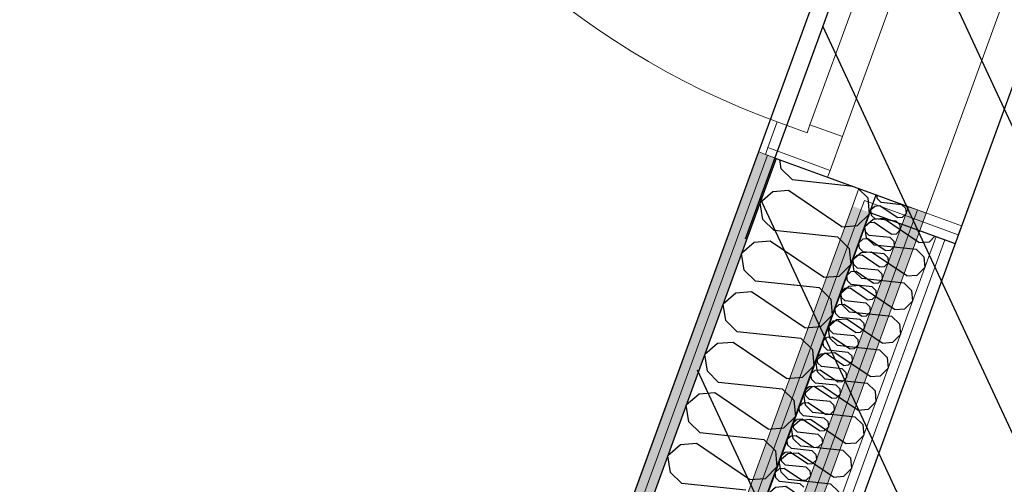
# Model space of a CAD drawing. Header units: millimetres. Extents: x 112481703 to 112588235, y 1264638581 to 1264713486.
# Tile 186 of 256: x 112563962 to 112565331, y 1264678584 to 1264679230. Entities that reach past the tile are written whole.
import ezdxf

# ---------------------------------------------------------------- set-up
doc = ezdxf.new("R2010")
doc.units = ezdxf.units.MM
doc.header["$LTSCALE"] = 0.5
doc.header["$MEASUREMENT"] = 0
doc.linetypes.add('Lang stiplet', pattern=[2116.666603, 1269.999981, -846.666622])
doc.linetypes.add('PLINE', pattern=[0])
for name, color, linetype, lineweight in [('235- Utvendig kledning og overflate', 7, 'Continuous', 0), ('236- Innvendig kledning og overflate', 7, 'Continuous', 0), ('244- Vinduer_ dører_ foldevegger', 7, 'Continuous', 0)]:
    doc.layers.add(name, color=color, linetype=linetype, lineweight=lineweight)
for name, color, linetype in [('266- Himling og innvendig overflate#1', 7, 'Continuous'), ('862- M___Nettoareal', 7, 'Continuous'), ('862- M___Nettoareal(Nye konstruksjoner)', 7, 'Continuous'), ('862- M___Nettoareal(Polylinje)', 7, 'Continuous'), ('862- M___Nettoareal(Polylinje)(Nye konstruksjoner)', 7, 'Continuous'), ('LA_farge_dekke_asfalt2', 7, 'Continuous'), ('Yttervegger.A225', 7, 'Continuous'), ('Yttervegger.A225 (Skravur)', 7, 'Continuous')]:
    doc.layers.add(name, color=color, linetype=linetype)
pattern_1 = [(249.956, (112557650, 1264717795), (-81.357, 29.68231), [0, -50]), (249.956, (112557682.11, 1264717756.67), (-81.357, 29.68231), [0, -50])]

# ---------------------------------------------------------------- blocks, each defined once
blk = doc.blocks.new('Korridor_14_9', base_point=(112576467.7, 1264681824.9))
at = {"layer": '862- M___Nettoareal(Polylinje)', "linetype": 'PLINE', "flags": 128}
blk.add_lwpolyline([(112572601.8, 1264674908.6), (112573784.5, 1264674477.1), (112574626.2, 1264676784), (112575767.2, 1264676367.7), (112576177.7, 1264676217.9), (112577189, 1264678989.8), (112578571.3, 1264682778.7), (112579511.2, 1264685354.9), (112580089.2, 1264686939), (112578574.1, 1264687491.8), (112577945.6, 1264685769.1), (112576576, 1264686268.7), (112573384.4, 1264677521), (112565766.9, 1264680300.1), (112564833.5, 1264677741.7), (112566533.4, 1264677121.5), (112567763.2, 1264676672.9), (112567763.5, 1264676673.8), (112569134.1, 1264676173.8)], close=True, dxfattribs=at)
blk = doc.blocks.new('Legesenter_2421_68', base_point=(112563750.1, 1264679428.3))
at = {"layer": '862- M___Nettoareal(Polylinje)(Nye konstruksjoner)', "linetype": 'PLINE', "flags": 128}
blk.add_lwpolyline([(112565526.8, 1264680517.9), (112562928.3, 1264681465.9), (112561809.3, 1264678398.7), (112564407.7, 1264677450.6)], close=True, dxfattribs=at)
blk = doc.blocks.new('*X154', base_point=(112557650, 1264717795))
at = {"layer": 'Yttervegger.A225 (Skravur)', "linetype": 'PLINE'}
for p, q in [((112565155, 1264678980.6), (112565154.2, 1264678985.8)), ((112565151.3, 1264678970.2), (112565145.5, 1264678965.2)), ((112565158.4, 1264678970.8), (112565151.3, 1264678970.2)), ((112565160.1, 1264678975.5), (112565155, 1264678980.6)), ((112565182.4, 1264678954.5), (112565158.4, 1264678970.8)), ((112565189, 1264678972.5), (112565160.1, 1264678975.5)), ((112565189, 1264678972.5), (112565194.1, 1264678967.5)), ((112565146.7, 1264678957.7), (112565145.5, 1264678965.2)), ((112565151.8, 1264678952.7), (112565146.7, 1264678957.7)), ((112565182.4, 1264678954.5), (112565189.6, 1264678955)), ((112565189.6, 1264678955), (112565194.8, 1264678960.2)), ((112565194.1, 1264678967.5), (112565194.8, 1264678960.2)), ((112565142.9, 1264678947.4), (112565137.2, 1264678942.4)), ((112565138.4, 1264678934.9), (112565137.2, 1264678942.4)), ((112565150.1, 1264678947.9), (112565142.9, 1264678947.4)), ((112565174.1, 1264678931.7), (112565150.1, 1264678947.9)), ((112565180.7, 1264678949.7), (112565151.8, 1264678952.7)), ((112565180.7, 1264678949.7), (112565185.8, 1264678944.7)), ((112565185.8, 1264678944.7), (112565186.5, 1264678937.4)), ((112565143.5, 1264678929.9), (112565138.4, 1264678934.9)), ((112565172.4, 1264678926.9), (112565143.5, 1264678929.9)), ((112565174.1, 1264678931.7), (112565181.2, 1264678932.2)), ((112565181.2, 1264678932.2), (112565186.5, 1264678937.4)), ((112565134.6, 1264678924.6), (112565128.9, 1264678919.6)), ((112565130.1, 1264678912.1), (112565128.9, 1264678919.6)), ((112565141.7, 1264678925.1), (112565134.6, 1264678924.6)), ((112565165.8, 1264678908.9), (112565141.7, 1264678925.1)), ((112565172.4, 1264678926.9), (112565177.5, 1264678921.9)), ((112565172.9, 1264678909.4), (112565178.1, 1264678914.6)), ((112565177.5, 1264678921.9), (112565178.1, 1264678914.6)), ((112565126.3, 1264678901.8), (112565120.6, 1264678896.8)), ((112565133.4, 1264678902.3), (112565126.3, 1264678901.8)), ((112565135.2, 1264678907.1), (112565130.1, 1264678912.1)), ((112565157.5, 1264678886.1), (112565133.4, 1264678902.3)), ((112565164, 1264678904.1), (112565135.2, 1264678907.1)), ((112565164, 1264678904.1), (112565169.1, 1264678899.1)), ((112565165.8, 1264678908.9), (112565172.9, 1264678909.4)), ((112565121.8, 1264678889.3), (112565120.6, 1264678896.8)), ((112565126.9, 1264678884.3), (112565121.8, 1264678889.3)), ((112565157.5, 1264678886.1), (112565164.6, 1264678886.6)), ((112565164.6, 1264678886.6), (112565169.8, 1264678891.8)), ((112565169.1, 1264678899.1), (112565169.8, 1264678891.8)), ((112565118, 1264678879), (112565112.2, 1264678874)), ((112565113.4, 1264678866.5), (112565112.2, 1264678874)), ((112565125.1, 1264678879.5), (112565118, 1264678879)), ((112565149.1, 1264678863.2), (112565125.1, 1264678879.5)), ((112565155.7, 1264678881.3), (112565126.9, 1264678884.3)), ((112565155.7, 1264678881.3), (112565160.8, 1264678876.3)), ((112565160.8, 1264678876.3), (112565161.5, 1264678869)), ((112565118.5, 1264678861.5), (112565113.4, 1264678866.5)), ((112565147.4, 1264678858.5), (112565118.5, 1264678861.5)), ((112565149.1, 1264678863.2), (112565156.3, 1264678863.8)), ((112565156.3, 1264678863.8), (112565161.5, 1264678869)), ((112565109.7, 1264678856.2), (112565103.9, 1264678851.2)), ((112565105.1, 1264678843.7), (112565103.9, 1264678851.2)), ((112565116.8, 1264678856.7), (112565109.7, 1264678856.2)), ((112565140.8, 1264678840.4), (112565116.8, 1264678856.7)), ((112565147.4, 1264678858.5), (112565152.5, 1264678853.4)), ((112565147.9, 1264678841), (112565153.2, 1264678846.1)), ((112565152.5, 1264678853.4), (112565153.2, 1264678846.1)), ((112565101.3, 1264678833.3), (112565095.6, 1264678828.4)), ((112565108.5, 1264678833.9), (112565101.3, 1264678833.3)), ((112565110.2, 1264678838.7), (112565105.1, 1264678843.7)), ((112565132.5, 1264678817.6), (112565108.5, 1264678833.9)), ((112565139.1, 1264678835.6), (112565110.2, 1264678838.7)), ((112565139.1, 1264678835.6), (112565144.2, 1264678830.6)), ((112565140.8, 1264678840.4), (112565147.9, 1264678841)), ((112565096.8, 1264678820.9), (112565095.6, 1264678828.4)), ((112565101.9, 1264678815.9), (112565096.8, 1264678820.9)), ((112565132.5, 1264678817.6), (112565139.6, 1264678818.2)), ((112565139.6, 1264678818.2), (112565144.8, 1264678823.3)), ((112565144.2, 1264678830.6), (112565144.8, 1264678823.3)), ((112565093, 1264678810.5), (112565087.3, 1264678805.6)), ((112565088.5, 1264678798.1), (112565087.3, 1264678805.6)), ((112565100.1, 1264678811.1), (112565093, 1264678810.5)), ((112565124.2, 1264678794.8), (112565100.1, 1264678811.1)), ((112565130.7, 1264678812.8), (112565101.9, 1264678815.9)), ((112565130.7, 1264678812.8), (112565135.8, 1264678807.8)), ((112565135.8, 1264678807.8), (112565136.5, 1264678800.5)), ((112565093.6, 1264678793.1), (112565088.5, 1264678798.1)), ((112565122.4, 1264678790), (112565093.6, 1264678793.1)), ((112565124.2, 1264678794.8), (112565131.3, 1264678795.4)), ((112565131.3, 1264678795.4), (112565136.5, 1264678800.5)), ((112565084.7, 1264678787.7), (112565078.9, 1264678782.8)), ((112565080.1, 1264678775.3), (112565078.9, 1264678782.8)), ((112565091.8, 1264678788.3), (112565084.7, 1264678787.7)), ((112565115.9, 1264678772), (112565091.8, 1264678788.3)), ((112565122.4, 1264678790), (112565127.5, 1264678785)), ((112565123, 1264678772.6), (112565128.2, 1264678777.7)), ((112565127.5, 1264678785), (112565128.2, 1264678777.7)), ((112565076.4, 1264678764.9), (112565070.6, 1264678759.9)), ((112565083.5, 1264678765.5), (112565076.4, 1264678764.9)), ((112565085.2, 1264678770.3), (112565080.1, 1264678775.3)), ((112565107.5, 1264678749.2), (112565083.5, 1264678765.5)), ((112565114.1, 1264678767.2), (112565085.2, 1264678770.3)), ((112565114.1, 1264678767.2), (112565119.2, 1264678762.2)), ((112565115.9, 1264678772), (112565123, 1264678772.6)), ((112565071.8, 1264678752.4), (112565070.6, 1264678759.9)), ((112565076.9, 1264678747.4), (112565071.8, 1264678752.4)), ((112565107.5, 1264678749.2), (112565114.7, 1264678749.7)), ((112565114.7, 1264678749.7), (112565119.9, 1264678754.9)), ((112565119.2, 1264678762.2), (112565119.9, 1264678754.9)), ((112565068, 1264678742.1), (112565062.3, 1264678737.1)), ((112565063.5, 1264678729.6), (112565062.3, 1264678737.1)), ((112565075.2, 1264678742.6), (112565068, 1264678742.1)), ((112565099.2, 1264678726.4), (112565075.2, 1264678742.6)), ((112565105.8, 1264678744.4), (112565076.9, 1264678747.4)), ((112565105.8, 1264678744.4), (112565110.9, 1264678739.4)), ((112565110.9, 1264678739.4), (112565111.6, 1264678732.1)), ((112565068.6, 1264678724.6), (112565063.5, 1264678729.6)), ((112565097.5, 1264678721.6), (112565068.6, 1264678724.6)), ((112565099.2, 1264678726.4), (112565106.3, 1264678726.9)), ((112565106.3, 1264678726.9), (112565111.6, 1264678732.1)), ((112565059.7, 1264678719.3), (112565054, 1264678714.3)), ((112565055.2, 1264678706.8), (112565054, 1264678714.3)), ((112565066.8, 1264678719.8), (112565059.7, 1264678719.3)), ((112565090.9, 1264678703.6), (112565066.8, 1264678719.8)), ((112565097.5, 1264678721.6), (112565102.6, 1264678716.6)), ((112565098, 1264678704.1), (112565103.2, 1264678709.3)), ((112565102.6, 1264678716.6), (112565103.2, 1264678709.3)), ((112565051.4, 1264678696.5), (112565045.7, 1264678691.5)), ((112565058.5, 1264678697), (112565051.4, 1264678696.5)), ((112565060.3, 1264678701.8), (112565055.2, 1264678706.8)), ((112565082.6, 1264678680.8), (112565058.5, 1264678697)), ((112565089.1, 1264678698.8), (112565060.3, 1264678701.8)), ((112565089.1, 1264678698.8), (112565094.2, 1264678693.8)), ((112565090.9, 1264678703.6), (112565098, 1264678704.1)), ((112565046.9, 1264678684), (112565045.7, 1264678691.5)), ((112565052, 1264678679), (112565046.9, 1264678684)), ((112565082.6, 1264678680.8), (112565089.7, 1264678681.3)), ((112565089.7, 1264678681.3), (112565094.9, 1264678686.5)), ((112565094.2, 1264678693.8), (112565094.9, 1264678686.5)), ((112565043.1, 1264678673.7), (112565037.3, 1264678668.7)), ((112565038.5, 1264678661.2), (112565037.3, 1264678668.7)), ((112565050.2, 1264678674.2), (112565043.1, 1264678673.7)), ((112565074.2, 1264678658), (112565050.2, 1264678674.2)), ((112565080.8, 1264678676), (112565052, 1264678679)), ((112565080.8, 1264678676), (112565085.9, 1264678671)), ((112565085.9, 1264678671), (112565086.6, 1264678663.7)), ((112565043.6, 1264678656.2), (112565038.5, 1264678661.2)), ((112565072.5, 1264678653.2), (112565043.6, 1264678656.2)), ((112565074.2, 1264678658), (112565081.4, 1264678658.5)), ((112565081.4, 1264678658.5), (112565086.6, 1264678663.7)), ((112565034.8, 1264678650.9), (112565029, 1264678645.9)), ((112565030.2, 1264678638.4), (112565029, 1264678645.9)), ((112565041.9, 1264678651.4), (112565034.8, 1264678650.9)), ((112565065.9, 1264678635.1), (112565041.9, 1264678651.4)), ((112565072.5, 1264678653.2), (112565077.6, 1264678648.2)), ((112565073, 1264678635.7), (112565078.3, 1264678640.8)), ((112565077.6, 1264678648.2), (112565078.3, 1264678640.8)), ((112565026.4, 1264678628), (112565020.7, 1264678623.1)), ((112565033.6, 1264678628.6), (112565026.4, 1264678628)), ((112565035.3, 1264678633.4), (112565030.2, 1264678638.4)), ((112565057.6, 1264678612.3), (112565033.6, 1264678628.6)), ((112565064.2, 1264678630.4), (112565035.3, 1264678633.4)), ((112565064.2, 1264678630.4), (112565069.3, 1264678625.3)), ((112565065.9, 1264678635.1), (112565073, 1264678635.7)), ((112565021.9, 1264678615.6), (112565020.7, 1264678623.1)), ((112565027, 1264678610.6), (112565021.9, 1264678615.6)), ((112565057.6, 1264678612.3), (112565064.7, 1264678612.9)), ((112565064.7, 1264678612.9), (112565069.9, 1264678618)), ((112565069.3, 1264678625.3), (112565069.9, 1264678618)), ((112565018.1, 1264678605.2), (112565012.4, 1264678600.3)), ((112565013.6, 1264678592.8), (112565012.4, 1264678600.3)), ((112565025.2, 1264678605.8), (112565018.1, 1264678605.2)), ((112565049.3, 1264678589.5), (112565025.2, 1264678605.8)), ((112565055.8, 1264678607.5), (112565027, 1264678610.6)), ((112565055.8, 1264678607.5), (112565060.9, 1264678602.5)), ((112565060.9, 1264678602.5), (112565061.6, 1264678595.2)), ((112565018.7, 1264678587.8), (112565013.6, 1264678592.8)), ((112565047.5, 1264678584.7), (112565018.7, 1264678587.8)), ((112565049.3, 1264678589.5), (112565056.4, 1264678590.1)), ((112565056.4, 1264678590.1), (112565061.6, 1264678595.2)), ((112565047.5, 1264678584.7), (112565052.6, 1264678579.7))]:
    blk.add_line(p, q, dxfattribs=at)
blk = doc.blocks.new('*X157', base_point=(112557650, 1264717795))
at = {"layer": 'Yttervegger.A225 (Skravur)', "linetype": 'PLINE'}
for p, q in [((112565020.9, 1264679022.3), (112565018.9, 1264679035.1)), ((112565036.7, 1264679006.9), (112565020.9, 1264679022.3)), ((112565120.6, 1264678998), (112565036.7, 1264679006.9)), ((112565009.3, 1264678990.4), (112564991.6, 1264678975.1)), ((112565031.3, 1264678992.1), (112565009.3, 1264678990.4)), ((112565105.4, 1264678941.9), (112565031.3, 1264678992.1)), ((112565127.8, 1264678995.4), (112565141.4, 1264678982.1)), ((112564995.3, 1264678952), (112564991.6, 1264678975.1)), ((112565141.4, 1264678982.1), (112565143.4, 1264678959.5)), ((112565127.3, 1264678943.6), (112565143.4, 1264678959.5)), ((112565011, 1264678936.5), (112564995.3, 1264678952)), ((112565105.4, 1264678941.9), (112565127.3, 1264678943.6)), ((112565100, 1264678927.2), (112565011, 1264678936.5)), ((112564983.6, 1264678920.1), (112564965.9, 1264678904.8)), ((112565005.6, 1264678921.8), (112564983.6, 1264678920.1)), ((112565079.7, 1264678871.6), (112565005.6, 1264678921.8)), ((112565100, 1264678927.2), (112565115.7, 1264678911.7)), ((112564969.6, 1264678881.6), (112564965.9, 1264678904.8)), ((112565115.7, 1264678911.7), (112565117.8, 1264678889.2)), ((112565101.7, 1264678873.3), (112565117.8, 1264678889.2)), ((112564985.3, 1264678866.2), (112564969.6, 1264678881.6)), ((112565079.7, 1264678871.6), (112565101.7, 1264678873.3)), ((112565074.3, 1264678856.8), (112564985.3, 1264678866.2)), ((112564958, 1264678849.7), (112564940.3, 1264678834.4)), ((112564979.9, 1264678851.4), (112564958, 1264678849.7)), ((112565054.1, 1264678801.3), (112564979.9, 1264678851.4)), ((112565074.3, 1264678856.8), (112565090, 1264678841.4)), ((112564944, 1264678811.3), (112564940.3, 1264678834.4)), ((112565090, 1264678841.4), (112565092.1, 1264678818.9)), ((112565076, 1264678803), (112565092.1, 1264678818.9)), ((112564959.7, 1264678795.9), (112564944, 1264678811.3)), ((112565048.7, 1264678786.5), (112564959.7, 1264678795.9)), ((112565054.1, 1264678801.3), (112565076, 1264678803)), ((112564932.3, 1264678779.4), (112564914.6, 1264678764.1)), ((112564954.3, 1264678781.1), (112564932.3, 1264678779.4)), ((112565028.4, 1264678731), (112564954.3, 1264678781.1)), ((112565048.7, 1264678786.5), (112565064.4, 1264678771.1)), ((112564918.3, 1264678741), (112564914.6, 1264678764.1)), ((112565064.4, 1264678771.1), (112565066.5, 1264678748.5)), ((112564934, 1264678725.5), (112564918.3, 1264678741)), ((112565050.4, 1264678732.7), (112565066.5, 1264678748.5)), ((112565023, 1264678716.2), (112564934, 1264678725.5)), ((112565028.4, 1264678731), (112565050.4, 1264678732.7)), ((112564906.7, 1264678709.1), (112564888.9, 1264678693.8)), ((112564928.6, 1264678710.8), (112564906.7, 1264678709.1)), ((112565002.7, 1264678660.6), (112564928.6, 1264678710.8)), ((112565023, 1264678716.2), (112565038.7, 1264678700.7)), ((112565038.7, 1264678700.7), (112565040.8, 1264678678.2)), ((112564892.6, 1264678670.7), (112564888.9, 1264678693.8)), ((112564908.4, 1264678655.2), (112564892.6, 1264678670.7)), ((112565024.7, 1264678662.3), (112565040.8, 1264678678.2)), ((112564997.3, 1264678645.8), (112564908.4, 1264678655.2)), ((112565002.7, 1264678660.6), (112565024.7, 1264678662.3)), ((112564903, 1264678640.4), (112564881, 1264678638.7)), ((112564977.1, 1264678590.3), (112564903, 1264678640.4)), ((112564997.3, 1264678645.8), (112565013.1, 1264678630.4)), ((112564881, 1264678638.7), (112564863.3, 1264678623.4)), ((112565013.1, 1264678630.4), (112565015.1, 1264678607.9)), ((112564867, 1264678600.3), (112564863.3, 1264678623.4)), ((112564882.7, 1264678584.9), (112564867, 1264678600.3)), ((112564999, 1264678592), (112565015.1, 1264678607.9)), ((112564977.1, 1264678590.3), (112564999, 1264678592)), ((112564971.7, 1264678575.5), (112564882.7, 1264678584.9))]:
    blk.add_line(p, q, dxfattribs=at)
blk = doc.blocks.new('Dør[2]', base_point=(112557650, 1264717795))
at = {"layer": '235- Utvendig kledning og overflate', "linetype": 'PLINE'}
for p, q in [((112564989.7, 1264679045.8), (112564999.1, 1264679042.4)), ((112564999.1, 1264679042.4), (112565001.9, 1264679041.3)), ((112564999.1, 1264679042.4), (112565001.9, 1264679041.3)), ((112565001.9, 1264679041.3), (112565014.1, 1264679036.9)), ((112565001.9, 1264679041.3), (112565014.1, 1264679036.9))]:
    blk.add_line(p, q, dxfattribs=at)
at = {"layer": '236- Innvendig kledning og overflate', "linetype": 'PLINE'}
for p, q in [((112565198.2, 1264678969.7), (112565210.5, 1264678965.2)), ((112565210.5, 1264678965.2), (112565222.7, 1264678960.8))]:
    blk.add_line(p, q, dxfattribs=at)
at = {"layer": '244- Vinduer_ dører_ foldevegger', "linetype": 'PLINE'}
for p, q in [((112564989.7, 1264679045.8), (112565404.4, 1264680182.5)), ((112565061, 1264679083.6), (112565434.6, 1264680107.6)), ((112565222.7, 1264678960.8), (112565637.4, 1264680097.5)), ((112565479.7, 1264680091.2), (112565106.1, 1264679067.2)), ((112565015.5, 1264679087.5), (112565002.5, 1264679051.8)), ((112565056.9, 1264679072.4), (112565015.5, 1264679087.5)), ((112565061, 1264679083.6), (112565056.9, 1264679072.4)), ((112565106.1, 1264679067.2), (112565061, 1264679083.6)), ((112565088.9, 1264679020.2), (112565106.1, 1264679067.2)), ((112565002.5, 1264679051.8), (112564999.1, 1264679042.4)), ((112565002.5, 1264679051.8), (112565088.9, 1264679020.2)), ((112564999.1, 1264679042.4), (112565085.5, 1264679010.8)), ((112565014.1, 1264679036.9), (112565085.5, 1264679010.8)), ((112565014.1, 1264679036.9), (112565085.5, 1264679010.8)), ((112565088.9, 1264679020.2), (112565085.5, 1264679010.8)), ((112565085.5, 1264679010.8), (112565153.1, 1264678986.2)), ((112565153.1, 1264678986.2), (112565198.2, 1264678969.7))]:
    blk.add_line(p, q, dxfattribs=at)
blk.add_arc((112565397.3, 1264680134), 1114, 159.956, 249.956, dxfattribs=at)
blk = doc.blocks.new('*X589', base_point=(112557650, 1264717795))
at = {"layer": 'Yttervegger.A225 (Skravur)', "linetype": 'PLINE'}
for p, q in [((112565149, 1264678952), (112565137.2, 1264678941.9)), ((112565139.7, 1264678926.6), (112565137.2, 1264678941.9)), ((112565163.5, 1264678953.1), (112565149, 1264678952)), ((112565212.6, 1264678919.9), (112565163.5, 1264678953.1)), ((112565227.1, 1264678921.1), (112565234.8, 1264678928.7)), ((112565150.1, 1264678916.3), (112565139.7, 1264678926.6)), ((112565209, 1264678910.1), (112565150.1, 1264678916.3)), ((112565212.6, 1264678919.9), (112565227.1, 1264678921.1)), ((112565132, 1264678905.4), (112565120.2, 1264678895.3)), ((112565146.5, 1264678906.6), (112565132, 1264678905.4)), ((112565195.6, 1264678873.4), (112565146.5, 1264678906.6)), ((112565209, 1264678910.1), (112565219.4, 1264678899.9)), ((112565219.4, 1264678899.9), (112565220.8, 1264678885)), ((112565122.7, 1264678880), (112565120.2, 1264678895.3)), ((112565133.1, 1264678869.8), (112565122.7, 1264678880)), ((112565195.6, 1264678873.4), (112565210.1, 1264678874.5)), ((112565210.1, 1264678874.5), (112565220.8, 1264678885)), ((112565115, 1264678858.9), (112565103.3, 1264678848.7)), ((112565129.5, 1264678860), (112565115, 1264678858.9)), ((112565178.6, 1264678826.8), (112565129.5, 1264678860)), ((112565192, 1264678863.6), (112565133.1, 1264678869.8)), ((112565192, 1264678863.6), (112565202.4, 1264678853.3)), ((112565105.7, 1264678833.4), (112565103.3, 1264678848.7)), ((112565202.4, 1264678853.3), (112565203.8, 1264678838.4)), ((112565116.1, 1264678823.2), (112565105.7, 1264678833.4)), ((112565193.2, 1264678827.9), (112565203.8, 1264678838.4)), ((112565175, 1264678817), (112565116.1, 1264678823.2)), ((112565178.6, 1264678826.8), (112565193.2, 1264678827.9)), ((112565098, 1264678812.3), (112565086.3, 1264678802.2)), ((112565112.5, 1264678813.4), (112565098, 1264678812.3)), ((112565161.6, 1264678780.2), (112565112.5, 1264678813.4)), ((112565175, 1264678817), (112565185.4, 1264678806.8)), ((112565185.4, 1264678806.8), (112565186.8, 1264678791.9)), ((112565088.7, 1264678786.9), (112565086.3, 1264678802.2)), ((112565176.2, 1264678781.3), (112565186.8, 1264678791.9)), ((112565099.1, 1264678776.6), (112565088.7, 1264678786.9)), ((112565158.1, 1264678770.4), (112565099.1, 1264678776.6)), ((112565161.6, 1264678780.2), (112565176.2, 1264678781.3)), ((112565081, 1264678765.7), (112565069.3, 1264678755.6)), ((112565095.6, 1264678766.8), (112565081, 1264678765.7)), ((112565144.6, 1264678733.6), (112565095.6, 1264678766.8)), ((112565158.1, 1264678770.4), (112565168.5, 1264678760.2)), ((112565071.7, 1264678740.3), (112565069.3, 1264678755.6)), ((112565168.5, 1264678760.2), (112565169.8, 1264678745.3)), ((112565082.1, 1264678730.1), (112565071.7, 1264678740.3)), ((112565159.2, 1264678734.8), (112565169.8, 1264678745.3)), ((112565141.1, 1264678723.9), (112565082.1, 1264678730.1)), ((112565141.1, 1264678723.9), (112565151.5, 1264678713.6)), ((112565144.6, 1264678733.6), (112565159.2, 1264678734.8)), ((112565064, 1264678719.2), (112565052.3, 1264678709)), ((112565054.7, 1264678693.7), (112565052.3, 1264678709)), ((112565078.6, 1264678720.3), (112565064, 1264678719.2)), ((112565127.6, 1264678687.1), (112565078.6, 1264678720.3)), ((112565151.5, 1264678713.6), (112565152.8, 1264678698.7)), ((112565142.2, 1264678688.2), (112565152.8, 1264678698.7)), ((112565065.1, 1264678683.5), (112565054.7, 1264678693.7)), ((112565124.1, 1264678677.3), (112565065.1, 1264678683.5)), ((112565127.6, 1264678687.1), (112565142.2, 1264678688.2)), ((112565047, 1264678672.6), (112565035.3, 1264678662.5)), ((112565061.6, 1264678673.7), (112565047, 1264678672.6)), ((112565110.6, 1264678640.5), (112565061.6, 1264678673.7)), ((112565124.1, 1264678677.3), (112565134.5, 1264678667.1)), ((112565037.7, 1264678647.1), (112565035.3, 1264678662.5)), ((112565134.5, 1264678667.1), (112565135.8, 1264678652.1)), ((112565048.1, 1264678636.9), (112565037.7, 1264678647.1)), ((112565110.6, 1264678640.5), (112565125.2, 1264678641.6)), ((112565125.2, 1264678641.6), (112565135.8, 1264678652.1)), ((112565030, 1264678626), (112565018.3, 1264678615.9)), ((112565044.6, 1264678627.1), (112565030, 1264678626)), ((112565093.7, 1264678593.9), (112565044.6, 1264678627.1)), ((112565107.1, 1264678630.7), (112565048.1, 1264678636.9)), ((112565107.1, 1264678630.7), (112565117.5, 1264678620.5)), ((112565020.8, 1264678600.6), (112565018.3, 1264678615.9)), ((112565117.5, 1264678620.5), (112565118.9, 1264678605.6)), ((112565031.2, 1264678590.3), (112565020.8, 1264678600.6)), ((112565108.2, 1264678595.1), (112565118.9, 1264678605.6)), ((112565090.1, 1264678584.1), (112565031.2, 1264678590.3)), ((112565093.7, 1264678593.9), (112565108.2, 1264678595.1)), ((112565013, 1264678579.4), (112565001.3, 1264678569.3)), ((112565027.6, 1264678580.6), (112565013, 1264678579.4)), ((112565076.7, 1264678547.4), (112565027.6, 1264678580.6)), ((112565090.1, 1264678584.1), (112565100.5, 1264678573.9)), ((112565100.5, 1264678573.9), (112565101.9, 1264678559)), ((112565003.8, 1264678554), (112565001.3, 1264678569.3)), ((112565091.2, 1264678548.5), (112565101.9, 1264678559)), ((112565014.2, 1264678543.8), (112565003.8, 1264678554)), ((112565076.7, 1264678547.4), (112565091.2, 1264678548.5)), ((112564996.1, 1264678532.9), (112564984.3, 1264678522.7)), ((112565010.6, 1264678534), (112564996.1, 1264678532.9)), ((112565059.7, 1264678500.8), (112565010.6, 1264678534)), ((112565073.1, 1264678537.6), (112565014.2, 1264678543.8)), ((112565073.1, 1264678537.6), (112565083.5, 1264678527.3)), ((112564986.8, 1264678507.4), (112564984.3, 1264678522.7)), ((112565083.5, 1264678527.3), (112565084.9, 1264678512.4)), ((112564997.2, 1264678497.2), (112564986.8, 1264678507.4)), ((112565074.2, 1264678501.9), (112565084.9, 1264678512.4)), ((112565056.1, 1264678491), (112564997.2, 1264678497.2)), ((112565056.1, 1264678491), (112565066.5, 1264678480.8)), ((112565059.7, 1264678500.8), (112565074.2, 1264678501.9)), ((112564979.1, 1264678486.3), (112564967.3, 1264678476.2)), ((112564969.8, 1264678460.9), (112564967.3, 1264678476.2)), ((112564993.6, 1264678487.4), (112564979.1, 1264678486.3)), ((112565042.7, 1264678454.2), (112564993.6, 1264678487.4)), ((112565066.5, 1264678480.8), (112565067.9, 1264678465.9)), ((112565057.2, 1264678455.3), (112565067.9, 1264678465.9)), ((112564980.2, 1264678450.6), (112564969.8, 1264678460.9)), ((112565039.1, 1264678444.4), (112564980.2, 1264678450.6)), ((112565042.7, 1264678454.2), (112565057.2, 1264678455.3)), ((112564962.1, 1264678439.7), (112564950.3, 1264678429.6)), ((112564976.6, 1264678440.8), (112564962.1, 1264678439.7)), ((112565025.7, 1264678407.6), (112564976.6, 1264678440.8)), ((112565039.1, 1264678444.4), (112565049.5, 1264678434.2)), ((112564952.8, 1264678414.3), (112564950.3, 1264678429.6)), ((112565049.5, 1264678434.2), (112565050.9, 1264678419.3)), ((112564963.2, 1264678404.1), (112564952.8, 1264678414.3)), ((112565025.7, 1264678407.6), (112565040.2, 1264678408.8)), ((112565040.2, 1264678408.8), (112565050.9, 1264678419.3)), ((112564959.6, 1264678394.3), (112564945.1, 1264678393.1)), ((112565008.7, 1264678361.1), (112564959.6, 1264678394.3)), ((112565022.1, 1264678397.9), (112564963.2, 1264678404.1)), ((112565022.1, 1264678397.9), (112565032.5, 1264678387.6)), ((112564945.1, 1264678393.1), (112564933.3, 1264678383)), ((112564935.8, 1264678367.7), (112564933.3, 1264678383)), ((112565032.5, 1264678387.6), (112565033.9, 1264678372.7)), ((112564946.2, 1264678357.5), (112564935.8, 1264678367.7)), ((112565023.2, 1264678362.2), (112565033.9, 1264678372.7)), ((112565005.1, 1264678351.3), (112564946.2, 1264678357.5)), ((112565008.7, 1264678361.1), (112565023.2, 1264678362.2)), ((112564928.1, 1264678346.6), (112564916.4, 1264678336.4)), ((112564942.6, 1264678347.7), (112564928.1, 1264678346.6)), ((112564991.7, 1264678314.5), (112564942.6, 1264678347.7)), ((112565005.1, 1264678351.3), (112565015.5, 1264678341.1)), ((112565015.5, 1264678341.1), (112565016.9, 1264678326.1)), ((112564918.8, 1264678321.1), (112564916.4, 1264678336.4)), ((112565006.3, 1264678315.6), (112565016.9, 1264678326.1)), ((112564929.2, 1264678310.9), (112564918.8, 1264678321.1)), ((112564991.7, 1264678314.5), (112565006.3, 1264678315.6)), ((112564911.1, 1264678300), (112564899.4, 1264678289.9)), ((112564925.6, 1264678301.1), (112564911.1, 1264678300)), ((112564974.7, 1264678267.9), (112564925.6, 1264678301.1)), ((112564988.1, 1264678304.7), (112564929.2, 1264678310.9)), ((112564988.1, 1264678304.7), (112564998.5, 1264678294.5)), ((112564901.8, 1264678274.6), (112564899.4, 1264678289.9)), ((112564998.5, 1264678294.5), (112564999.9, 1264678279.6)), ((112564912.2, 1264678264.3), (112564901.8, 1264678274.6)), ((112564989.3, 1264678269.1), (112564999.9, 1264678279.6)), ((112564971.1, 1264678258.1), (112564912.2, 1264678264.3)), ((112564971.1, 1264678258.1), (112564981.5, 1264678247.9)), ((112564974.7, 1264678267.9), (112564989.3, 1264678269.1)), ((112564894.1, 1264678253.4), (112564882.4, 1264678243.3)), ((112564884.8, 1264678228), (112564882.4, 1264678243.3)), ((112564908.6, 1264678254.6), (112564894.1, 1264678253.4)), ((112564957.7, 1264678221.4), (112564908.6, 1264678254.6)), ((112564981.5, 1264678247.9), (112564982.9, 1264678233)), ((112564972.3, 1264678222.5), (112564982.9, 1264678233)), ((112564895.2, 1264678217.8), (112564884.8, 1264678228)), ((112564954.2, 1264678211.6), (112564895.2, 1264678217.8)), ((112564957.7, 1264678221.4), (112564972.3, 1264678222.5)), ((112564877.1, 1264678206.9), (112564865.4, 1264678196.7)), ((112564891.7, 1264678208), (112564877.1, 1264678206.9)), ((112564940.7, 1264678174.8), (112564891.7, 1264678208)), ((112564954.2, 1264678211.6), (112564964.6, 1264678201.3)), ((112564867.8, 1264678181.4), (112564865.4, 1264678196.7)), ((112564964.6, 1264678201.3), (112564965.9, 1264678186.4)), ((112564878.2, 1264678171.2), (112564867.8, 1264678181.4)), ((112564940.7, 1264678174.8), (112564955.3, 1264678175.9)), ((112564955.3, 1264678175.9), (112564965.9, 1264678186.4)), ((112564874.7, 1264678161.4), (112564860.1, 1264678160.3)), ((112564923.7, 1264678128.2), (112564874.7, 1264678161.4)), ((112564937.2, 1264678165), (112564878.2, 1264678171.2)), ((112564937.2, 1264678165), (112564947.6, 1264678154.8)), ((112564860.1, 1264678160.3), (112564848.4, 1264678150.2)), ((112564850.8, 1264678134.9), (112564848.4, 1264678150.2)), ((112564947.6, 1264678154.8), (112564948.9, 1264678139.9)), ((112564861.2, 1264678124.6), (112564850.8, 1264678134.9)), ((112564938.3, 1264678129.3), (112564948.9, 1264678139.9)), ((112564920.2, 1264678118.4), (112564861.2, 1264678124.6)), ((112564923.7, 1264678128.2), (112564938.3, 1264678129.3)), ((112564843.1, 1264678113.7), (112564831.4, 1264678103.6)), ((112564857.7, 1264678114.8), (112564843.1, 1264678113.7)), ((112564906.8, 1264678081.6), (112564857.7, 1264678114.8)), ((112564920.2, 1264678118.4), (112564930.6, 1264678108.2)), ((112564930.6, 1264678108.2), (112564932, 1264678093.3)), ((112564833.9, 1264678088.3), (112564831.4, 1264678103.6)), ((112564921.3, 1264678082.8), (112564932, 1264678093.3)), ((112564844.3, 1264678078.1), (112564833.9, 1264678088.3)), ((112564906.8, 1264678081.6), (112564921.3, 1264678082.8)), ((112564826.1, 1264678067.1), (112564814.4, 1264678057)), ((112564840.7, 1264678068.3), (112564826.1, 1264678067.1)), ((112564889.8, 1264678035.1), (112564840.7, 1264678068.3)), ((112564903.2, 1264678071.9), (112564844.3, 1264678078.1)), ((112564903.2, 1264678071.9), (112564913.6, 1264678061.6)), ((112564816.9, 1264678041.7), (112564814.4, 1264678057)), ((112564913.6, 1264678061.6), (112564915, 1264678046.7)), ((112564827.3, 1264678031.5), (112564816.9, 1264678041.7)), ((112564904.3, 1264678036.2), (112564915, 1264678046.7)), ((112564886.2, 1264678025.3), (112564827.3, 1264678031.5)), ((112564886.2, 1264678025.3), (112564896.6, 1264678015.1)), ((112564889.8, 1264678035.1), (112564904.3, 1264678036.2)), ((112564809.1, 1264678020.6), (112564797.4, 1264678010.4)), ((112564799.9, 1264677995.1), (112564797.4, 1264678010.4)), ((112564823.7, 1264678021.7), (112564809.1, 1264678020.6)), ((112564872.8, 1264677988.5), (112564823.7, 1264678021.7)), ((112564896.6, 1264678015.1), (112564898, 1264678000.1)), ((112564887.3, 1264677989.6), (112564898, 1264678000.1)), ((112564810.3, 1264677984.9), (112564799.9, 1264677995.1)), ((112564869.2, 1264677978.7), (112564810.3, 1264677984.9)), ((112564872.8, 1264677988.5), (112564887.3, 1264677989.6)), ((112564792.2, 1264677974), (112564780.4, 1264677963.9)), ((112564806.7, 1264677975.1), (112564792.2, 1264677974)), ((112564855.8, 1264677941.9), (112564806.7, 1264677975.1)), ((112564869.2, 1264677978.7), (112564879.6, 1264677968.5)), ((112564782.9, 1264677948.6), (112564780.4, 1264677963.9)), ((112564879.6, 1264677968.5), (112564881, 1264677953.6)), ((112564793.3, 1264677938.3), (112564782.9, 1264677948.6)), ((112564855.8, 1264677941.9), (112564870.3, 1264677943.1)), ((112564870.3, 1264677943.1), (112564881, 1264677953.6)), ((112564789.7, 1264677928.6), (112564775.2, 1264677927.4)), ((112564838.8, 1264677895.4), (112564789.7, 1264677928.6)), ((112564852.2, 1264677932.1), (112564793.3, 1264677938.3)), ((112564852.2, 1264677932.1), (112564862.6, 1264677921.9)), ((112564775.2, 1264677927.4), (112564763.4, 1264677917.3)), ((112564765.9, 1264677902), (112564763.4, 1264677917.3)), ((112564862.6, 1264677921.9), (112564864, 1264677907)), ((112564776.3, 1264677891.8), (112564765.9, 1264677902)), ((112564853.3, 1264677896.5), (112564864, 1264677907)), ((112564835.2, 1264677885.6), (112564776.3, 1264677891.8)), ((112564838.8, 1264677895.4), (112564853.3, 1264677896.5)), ((112564758.2, 1264677880.9), (112564746.4, 1264677870.7)), ((112564772.7, 1264677882), (112564758.2, 1264677880.9)), ((112564821.8, 1264677848.8), (112564772.7, 1264677882)), ((112564835.2, 1264677885.6), (112564845.6, 1264677875.3)), ((112564845.6, 1264677875.3), (112564847, 1264677860.4)), ((112564748.9, 1264677855.4), (112564746.4, 1264677870.7)), ((112564836.3, 1264677849.9), (112564847, 1264677860.4)), ((112564759.3, 1264677845.2), (112564748.9, 1264677855.4)), ((112564821.8, 1264677848.8), (112564836.3, 1264677849.9)), ((112564741.2, 1264677834.3), (112564729.4, 1264677824.2)), ((112564755.7, 1264677835.4), (112564741.2, 1264677834.3)), ((112564804.8, 1264677802.2), (112564755.7, 1264677835.4)), ((112564818.2, 1264677839), (112564759.3, 1264677845.2)), ((112564818.2, 1264677839), (112564828.6, 1264677828.8)), ((112564731.9, 1264677808.9), (112564729.4, 1264677824.2)), ((112564828.6, 1264677828.8), (112564830, 1264677813.9)), ((112564742.3, 1264677798.6), (112564731.9, 1264677808.9)), ((112564819.3, 1264677803.3), (112564830, 1264677813.9)), ((112564801.2, 1264677792.4), (112564742.3, 1264677798.6)), ((112564801.2, 1264677792.4), (112564811.6, 1264677782.2)), ((112564804.8, 1264677802.2), (112564819.3, 1264677803.3)), ((112564724.2, 1264677787.7), (112564712.5, 1264677777.6)), ((112564714.9, 1264677762.3), (112564712.5, 1264677777.6)), ((112564738.7, 1264677788.8), (112564724.2, 1264677787.7)), ((112564787.8, 1264677755.6), (112564738.7, 1264677788.8)), ((112564811.6, 1264677782.2), (112564813, 1264677767.3)), ((112564802.4, 1264677756.8), (112564813, 1264677767.3)), ((112564722.9, 1264677754.4), (112564714.9, 1264677762.3)), ((112564784.2, 1264677745.9), (112564731, 1264677751.5)), ((112564787.8, 1264677755.6), (112564802.4, 1264677756.8)), ((112564784.2, 1264677745.9), (112564794.6, 1264677735.6)), ((112564794.6, 1264677735.6), (112564795.4, 1264677728))]:
    blk.add_line(p, q, dxfattribs=at)
blk = doc.blocks.new('Veggåpning 01[28]', base_point=(112557650, 1264717795))
at = {"layer": '235- Utvendig kledning og overflate', "linetype": 'PLINE'}
for p, q in [((112565552.6, 1264680156.1), (112565543.7, 1264680131.7)), ((112565686.4, 1264680079.6), (112565543.7, 1264680131.7)), ((112565120, 1264678970.6), (112565128.9, 1264678995)), ((112565271.7, 1264678942.9), (112565128.9, 1264678995))]:
    blk.add_line(p, q, dxfattribs=at)

msp = doc.modelspace()

# ---------------------------------------------------------------- hatches: boundary and pattern name
at = {"layer": 'LA_farge_dekke_asfalt2', "linetype": 'Continuous'}
h = msp.add_hatch(dxfattribs=at)
h.set_pattern_fill('Murverk', color=256, style=0, pattern_type=2)
h.set_pattern_definition([(294.956, (112557650, 1264717795), (163.1938, 75.94596), [])])
h.paths.add_polyline_path([(112562670.3, 1264672618.4), (112565507.4, 1264680394.8), (112573384.4, 1264677521), (112579262.4, 1264693632), (112587341.4, 1264690684.4), (112579714.9, 1264669780.9), (112576475.3, 1264670962.9), (112575386.6, 1264667979)])
at = {"layer": 'Yttervegger.A225 (Skravur)', "linetype": 'Continuous'}
h = msp.add_hatch(dxfattribs=at)
h.set_pattern_fill('Prikker_tett', color=256, style=0, pattern_type=2)
h.set_pattern_definition(pattern_1)
h.paths.add_polyline_path([(112565001.9, 1264679041.3), (112564989.7, 1264679045.8), (112562581.5, 1264672445.1), (112562593.7, 1264672440.7)])
h = msp.add_hatch(dxfattribs=at)
h.set_pattern_fill('Prikker_tett', color=256, style=0, pattern_type=2)
h.set_pattern_definition(pattern_1)
h.paths.add_polyline_path([(112565014.1, 1264679036.9), (112565001.9, 1264679041.3), (112562593.7, 1264672440.7), (112562605.9, 1264672436.2)])
h = msp.add_hatch(dxfattribs=at)
h.set_pattern_fill('Prikker_tett', color=256, style=0, pattern_type=2)
h.set_pattern_definition(pattern_1)
h.paths.add_polyline_path([(112565120, 1264678970.6), (112565132.2, 1264678966.1), (112565136.7, 1264678978.3), (112565267.3, 1264678930.7), (112565271.7, 1264678942.9), (112565128.9, 1264678995)])
h = msp.add_hatch(dxfattribs=at)
h.set_pattern_fill('Prikker_tett', color=256, style=0, pattern_type=2)
h.set_pattern_definition(pattern_1)
h.paths.add_polyline_path([(112565132.2, 1264678966.1), (112565120, 1264678970.6), (112562771.5, 1264672533.4), (112562786.9, 1264672537.8)])
h = msp.add_hatch(dxfattribs=at)
h.set_pattern_fill('Prikker_tett', color=256, style=0, pattern_type=2)
h.set_pattern_definition(pattern_1)
h.paths.add_polyline_path([(112565198.2, 1264678969.7), (112562840.8, 1264672508.1), (112562850.4, 1264672504.6), (112562853.8, 1264672505.8), (112565210.5, 1264678965.2)])
h = msp.add_hatch(dxfattribs=at)
h.set_pattern_fill('Prikker_tett', color=256, style=0, pattern_type=2)
h.set_pattern_definition(pattern_1)
h.paths.add_polyline_path([(112565132.2, 1264678966.1), (112565144.4, 1264678961.6), (112565262.8, 1264678918.5), (112565267.3, 1264678930.7), (112565136.7, 1264678978.3)])
h = msp.add_hatch(dxfattribs=at)
h.set_pattern_fill('Prikker_tett', color=256, style=0, pattern_type=2)
h.set_pattern_definition(pattern_1)
h.paths.add_polyline_path([(112565144.4, 1264678961.6), (112565132.2, 1264678966.1), (112562786.9, 1264672537.8), (112562802.4, 1264672542.1)])
h = msp.add_hatch(dxfattribs=at)
h.set_pattern_fill('Prikker_tett', color=256, style=0, pattern_type=2)
h.set_pattern_definition(pattern_1)
h.paths.add_polyline_path([(112565222.7, 1264678960.8), (112565210.5, 1264678965.2), (112562857.5, 1264672515.8), (112562869.7, 1264672511.4)])
h = msp.add_hatch(dxfattribs=at)
h.set_pattern_fill('Prikker_tett', color=256, style=0, pattern_type=2)
h.set_pattern_definition(pattern_1)
h.paths.add_polyline_path([(112564815, 1264677734.7), (112565248.7, 1264678923.6), (112565236.5, 1264678928.1), (112564802.7, 1264677739.1)])
h = msp.add_hatch(dxfattribs=at)
h.set_pattern_fill('Prikker_tett', color=256, style=0, pattern_type=2)
h.set_pattern_definition(pattern_1)
h.paths.add_polyline_path([(112564833.5, 1264677741.7), (112565262.8, 1264678918.5), (112565248.7, 1264678923.6), (112564819.4, 1264677746.9)])

# ---------------------------------------------------------------- linework, layer by layer
at = {"layer": '235- Utvendig kledning og overflate', "linetype": 'PLINE'}
for p, q in [((112565001.9, 1264679041.3), (112562593.7, 1264672440.7)), ((112564989.7, 1264679045.8), (112564999.1, 1264679042.4)), ((112564999.1, 1264679042.4), (112565001.9, 1264679041.3)), ((112565001.9, 1264679041.3), (112565014.1, 1264679036.9)), ((112565120, 1264678970.6), (112565128.9, 1264678995)), ((112565271.7, 1264678942.9), (112565128.9, 1264678995)), ((112565132.2, 1264678966.1), (112565136.7, 1264678978.3)), ((112565136.7, 1264678978.3), (112565267.3, 1264678930.7)), ((112565132.2, 1264678966.1), (112562786.9, 1264672537.8)), ((112565267.3, 1264678930.7), (112565271.7, 1264678942.9)), ((112565262.8, 1264678918.5), (112565267.3, 1264678930.7))]:
    msp.add_line(p, q, dxfattribs=at)
at = {"layer": '235- Utvendig kledning og overflate', "linetype": 'PLINE', "flags": 128}
for points in [[(112564989.7, 1264679045.8), (112562581.5, 1264672445.1)], [(112565120, 1264678970.6), (112562771.5, 1264672533.4)]]:
    msp.add_lwpolyline(points, dxfattribs=at)
at = {"layer": '236- Innvendig kledning og overflate', "linetype": 'PLINE'}
for p, q in [((112562840.8, 1264672508.1), (112565198.2, 1264678969.7)), ((112565198.2, 1264678969.7), (112565210.5, 1264678965.2)), ((112562853.8, 1264672505.8), (112565210.5, 1264678965.2)), ((112565210.5, 1264678965.2), (112565222.7, 1264678960.8)), ((112564798.3, 1264677726.9), (112565236.5, 1264678928.1)), ((112564815, 1264677734.7), (112565248.7, 1264678923.6))]:
    msp.add_line(p, q, dxfattribs=at)
at = {"layer": '236- Innvendig kledning og overflate', "linetype": 'PLINE', "flags": 128}
for points in [[(112562869.7, 1264672511.4), (112565222.7, 1264678960.8)], [(112564833.5, 1264677741.7), (112565262.8, 1264678918.5)]]:
    msp.add_lwpolyline(points, dxfattribs=at)
at = {"layer": '266- Himling og innvendig overflate#1', "linetype": 'Lang stiplet'}
msp.add_lwpolyline([(112588235.4, 1264691281.6), (112578984.8, 1264665926.4), (112562432.1, 1264671965.5), (112565811.5, 1264681228.3), (112572876, 1264678650.9), (112578747.2, 1264694743.3)], close=True, dxfattribs=at)
at = {"layer": 'Yttervegger.A225', "linetype": 'PLINE'}
for p, q in [((112565014.1, 1264679036.9), (112562656.7, 1264672575.3)), ((112565014.1, 1264679036.9), (112565085.5, 1264679010.8)), ((112565085.5, 1264679010.8), (112565153.1, 1264678986.2)), ((112562795.7, 1264672524.5), (112565153.1, 1264678986.2)), ((112565153.1, 1264678986.2), (112565198.2, 1264678969.7)), ((112565144.4, 1264678961.6), (112564706.2, 1264677760.5)), ((112565144.4, 1264678961.6), (112565262.8, 1264678918.5))]:
    msp.add_line(p, q, dxfattribs=at)

# ---------------------------------------------------------------- block references
at = {"layer": '244- Vinduer_ dører_ foldevegger', "linetype": 'PLINE'}
for name in ['Dør[2]', 'Veggåpning 01[28]']:
    msp.add_blockref(name, (112557650, 1264717795), dxfattribs=at)
at = {"layer": '862- M___Nettoareal', "linetype": 'Continuous'}
msp.add_blockref('Korridor_14_9', (112576467.7, 1264681824.9), dxfattribs=at)
at = {"layer": '862- M___Nettoareal(Nye konstruksjoner)', "linetype": 'Continuous'}
msp.add_blockref('Legesenter_2421_68', (112563750.1, 1264679428.3), dxfattribs=at)
at = {"layer": 'Yttervegger.A225'}
for name in ['*X157', '*X154', '*X589']:
    msp.add_blockref(name, (112557650, 1264717795), dxfattribs=at)

doc.saveas('drawing.dxf')
